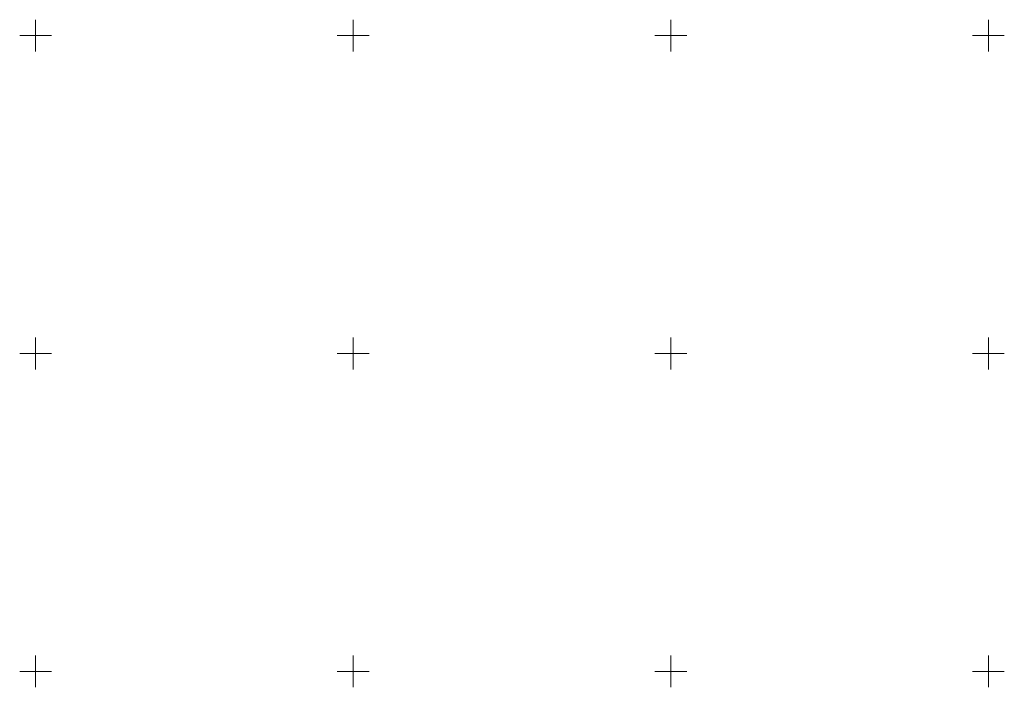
# Model space of a CAD drawing. Header units: millimetres. Extents: x 6552798 to 6553858, y 5859376 to 5860252.
# Tile 37 of 43: x 6553348 to 6553502, y 5860148 to 5860252. Entities that reach past the tile are written whole.
import ezdxf

# ---------------------------------------------------------------- set-up
doc = ezdxf.new("R2010")
doc.units = ezdxf.units.MM
doc.linetypes.add('1', pattern=[0])
doc.layers.add('Podzial_sekcyjny_krzyze', color=7, linetype='1', lineweight=0)

msp = doc.modelspace()

# ---------------------------------------------------------------- linework, layer by layer
at = {"layer": 'Podzial_sekcyjny_krzyze'}
for p, q in [((6553350, 5860247.5), (6553350, 5860252.5)), ((6553400, 5860247.5), (6553400, 5860252.5)), ((6553450, 5860247.5), (6553450, 5860252.5)), ((6553500, 5860247.5), (6553500, 5860252.5)), ((6553347.5, 5860250), (6553352.5, 5860250)), ((6553397.5, 5860250), (6553402.5, 5860250)), ((6553447.5, 5860250), (6553452.5, 5860250)), ((6553497.5, 5860250), (6553502.5, 5860250)), ((6553350, 5860197.5), (6553350, 5860202.5)), ((6553400, 5860197.5), (6553400, 5860202.5)), ((6553450, 5860197.5), (6553450, 5860202.5)), ((6553500, 5860197.5), (6553500, 5860202.5)), ((6553347.5, 5860200), (6553352.5, 5860200)), ((6553397.5, 5860200), (6553402.5, 5860200)), ((6553447.5, 5860200), (6553452.5, 5860200)), ((6553497.5, 5860200), (6553502.5, 5860200)), ((6553350, 5860147.5), (6553350, 5860152.5)), ((6553400, 5860147.5), (6553400, 5860152.5)), ((6553450, 5860147.5), (6553450, 5860152.5)), ((6553500, 5860147.5), (6553500, 5860152.5)), ((6553347.5, 5860150), (6553352.5, 5860150)), ((6553397.5, 5860150), (6553402.5, 5860150)), ((6553447.5, 5860150), (6553452.5, 5860150)), ((6553497.5, 5860150), (6553502.5, 5860150))]:
    msp.add_line(p, q, dxfattribs=at)

doc.saveas('drawing.dxf')
